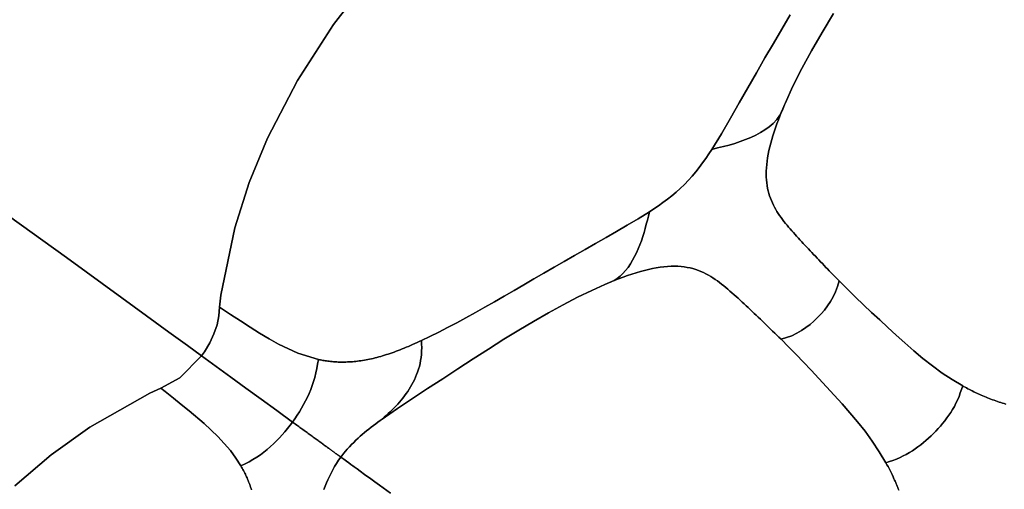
# Model space of a CAD drawing. Header units: centimetres. Extents: x -49.6 to 49.6, y -49.6 to 49.6.
# Tile 21 of 61: x -38 to -23.5, y 23.7 to 30.6. Entities that reach past the tile are written whole.
import ezdxf

# ---------------------------------------------------------------- set-up
doc = ezdxf.new("R2010")
doc.units = ezdxf.units.CM
doc.layers.get('0').update_dxf_attribs({"true_color": 0x5890e1})

msp = doc.modelspace()

# ---------------------------------------------------------------- linework, layer by layer
at = {"color": 16, "true_color": 0x870606}
for points in [[(-38.132, 27.704, 0), (-37.281, 27.086, 0), (-36.464, 26.493, 0), (-36.097, 26.226, 0), (-35.771, 25.989, 0), (-35.497, 25.79, 0), (-35.287, 25.637, 0), (-35.244, 25.698, 0), (-35.167, 25.828, 0), (-35.104, 25.962, 0), (-35.059, 26.097, 0), (-35.034, 26.228, 0), (-35.022, 26.356, 0), (-35.002, 26.533, 0), (-34.798, 27.526, 0), (-34.583, 28.196, 0), (-34.314, 28.846, 0), (-33.873, 29.698, 0), (-33.342, 30.523, 0), (-32.731, 31.311, 0)], [(-32.731, 31.311, 0), (-33.342, 30.523, 0), (-33.873, 29.698, 0), (-34.314, 28.846, 0), (-34.583, 28.196, 0), (-34.798, 27.526, 0), (-35.002, 26.533, 0), (-35.022, 26.356, 0), (-35.008, 26.347, 0), (-34.86, 26.248, 0), (-34.715, 26.153, 0), (-34.572, 26.061, 0), (-34.432, 25.972, 0), (-34.292, 25.888, 0), (-34.152, 25.81, 0), (-33.867, 25.677, 0), (-33.565, 25.585, 0), (-33.548, 25.581, 0), (-33.532, 25.578, 0), (-33.515, 25.575, 0), (-33.497, 25.572, 0), (-33.48, 25.569, 0), (-33.463, 25.566, 0), (-33.445, 25.563, 0), (-33.427, 25.561, 0), (-33.406, 25.558, 0), (-33.384, 25.555, 0), (-33.362, 25.553, 0), (-33.34, 25.551, 0), (-33.318, 25.55, 0), (-33.295, 25.548, 0), (-33.273, 25.547, 0), (-33.25, 25.547, 0), (-33.227, 25.546, 0), (-33.204, 25.546, 0), (-33.181, 25.546, 0), (-33.158, 25.547, 0), (-33.134, 25.548, 0), (-33.11, 25.549, 0), (-33.086, 25.55, 0), (-33.062, 25.552, 0), (-33.038, 25.554, 0), (-33.013, 25.557, 0), (-32.989, 25.559, 0), (-32.964, 25.563, 0), (-32.938, 25.566, 0), (-32.913, 25.57, 0), (-32.887, 25.574, 0), (-32.861, 25.579, 0), (-32.835, 25.584, 0), (-32.809, 25.589, 0), (-32.782, 25.595, 0), (-32.756, 25.601, 0), (-32.729, 25.608, 0), (-32.702, 25.615, 0), (-32.674, 25.622, 0), (-32.646, 25.63, 0), (-32.619, 25.638, 0), (-32.591, 25.647, 0), (-32.562, 25.656, 0), (-32.534, 25.665, 0), (-32.505, 25.674, 0), (-32.476, 25.685, 0), (-32.447, 25.695, 0), (-32.417, 25.706, 0), (-32.388, 25.717, 0), (-32.358, 25.728, 0), (-32.328, 25.74, 0), (-32.298, 25.752, 0), (-32.268, 25.765, 0), (-32.237, 25.778, 0), (-32.207, 25.791, 0), (-32.176, 25.805, 0), (-32.143, 25.819, 0), (-32.11, 25.834, 0), (-32.077, 25.849, 0), (-32.044, 25.864, 0), (-31.922, 25.923, 0), (-31.791, 25.988, 0), (-31.659, 26.056, 0), (-31.524, 26.127, 0), (-31.388, 26.201, 0), (-31.25, 26.277, 0), (-31.11, 26.355, 0), (-30.968, 26.436, 0), (-30.824, 26.518, 0), (-30.679, 26.602, 0), (-30.533, 26.687, 0), (-30.386, 26.772, 0), (-30.238, 26.857, 0), (-30.089, 26.944, 0), (-29.94, 27.03, 0), (-29.787, 27.118, 0), (-29.633, 27.206, 0), (-29.479, 27.295, 0), (-29.323, 27.383, 0), (-29.167, 27.473, 0), (-29.009, 27.564, 0), (-28.848, 27.66, 0), (-28.684, 27.762, 0), (-28.618, 27.805, 0), (-28.551, 27.85, 0), (-28.484, 27.898, 0), (-28.417, 27.948, 0), (-28.353, 27.998, 0), (-28.291, 28.051, 0), (-28.229, 28.107, 0), (-28.168, 28.166, 0), (-28.109, 28.227, 0), (-28.053, 28.288, 0), (-28.001, 28.351, 0), (-27.95, 28.414, 0), (-27.9, 28.482, 0), (-27.852, 28.549, 0), (-27.807, 28.616, 0), (-27.764, 28.682, 0), (-27.62, 28.914, 0), (-27.488, 29.142, 0), (-27.358, 29.368, 0), (-27.231, 29.591, 0), (-27.105, 29.811, 0), (-26.979, 30.03, 0), (-26.855, 30.244, 0), (-26.731, 30.456, 0), (-26.61, 30.666, 0)], [(-26.61, 30.666, 0), (-26.731, 30.456, 0), (-26.855, 30.244, 0), (-26.979, 30.03, 0), (-27.105, 29.811, 0), (-27.231, 29.591, 0), (-27.358, 29.368, 0), (-27.488, 29.142, 0), (-27.62, 28.914, 0), (-27.764, 28.682, 0), (-27.678, 28.703, 0), (-27.591, 28.724, 0), (-27.506, 28.746, 0), (-27.423, 28.771, 0), (-27.343, 28.797, 0), (-27.266, 28.826, 0), (-27.19, 28.858, 0), (-27.116, 28.893, 0), (-27.046, 28.93, 0), (-26.979, 28.971, 0), (-26.917, 29.017, 0), (-26.859, 29.066, 0), (-26.806, 29.124, 0), (-26.761, 29.186, 0), (-26.723, 29.261, 0), (-26.693, 29.338, 0), (-26.683, 29.361, 0), (-26.567, 29.614, 0), (-26.436, 29.873, 0), (-26.292, 30.137, 0), (-26.138, 30.405, 0), (-25.97, 30.685, 0)], [(-25.97, 30.685, 0), (-26.138, 30.405, 0), (-26.292, 30.137, 0), (-26.436, 29.873, 0), (-26.567, 29.614, 0), (-26.683, 29.361, 0), (-26.693, 29.338, 0), (-26.717, 29.282, 0), (-26.739, 29.227, 0), (-26.761, 29.172, 0), (-26.782, 29.117, 0), (-26.804, 29.058, 0), (-26.825, 28.999, 0), (-26.844, 28.941, 0), (-26.862, 28.883, 0), (-26.879, 28.827, 0), (-26.894, 28.772, 0), (-26.908, 28.718, 0), (-26.92, 28.665, 0), (-26.931, 28.612, 0), (-26.94, 28.56, 0), (-26.948, 28.508, 0), (-26.954, 28.458, 0), (-26.958, 28.41, 0), (-26.961, 28.363, 0), (-26.962, 28.318, 0), (-26.961, 28.275, 0), (-26.958, 28.232, 0), (-26.954, 28.19, 0), (-26.949, 28.149, 0), (-26.941, 28.108, 0), (-26.933, 28.07, 0), (-26.923, 28.033, 0), (-26.911, 27.997, 0), (-26.899, 27.961, 0), (-26.885, 27.927, 0), (-26.87, 27.893, 0), (-26.855, 27.86, 0), (-26.838, 27.828, 0), (-26.82, 27.797, 0), (-26.802, 27.766, 0), (-26.783, 27.736, 0), (-26.763, 27.706, 0), (-26.742, 27.677, 0), (-26.721, 27.648, 0), (-26.699, 27.62, 0), (-26.677, 27.592, 0), (-26.654, 27.564, 0), (-26.631, 27.537, 0), (-26.608, 27.51, 0), (-26.584, 27.483, 0), (-26.56, 27.456, 0), (-26.536, 27.429, 0), (-26.512, 27.402, 0), (-26.487, 27.375, 0), (-26.463, 27.348, 0), (-26.438, 27.321, 0), (-26.414, 27.294, 0), (-26.389, 27.267, 0), (-26.364, 27.241, 0), (-26.338, 27.214, 0), (-26.313, 27.187, 0), (-26.287, 27.16, 0), (-26.262, 27.133, 0), (-26.236, 27.106, 0), (-26.211, 27.079, 0), (-26.185, 27.052, 0), (-26.159, 27.025, 0), (-26.132, 26.998, 0), (-26.106, 26.971, 0), (-26.08, 26.943, 0), (-26.055, 26.919, 0), (-26.031, 26.894, 0), (-26.007, 26.868, 0), (-25.983, 26.843, 0), (-25.958, 26.818, 0), (-25.933, 26.793, 0), (-25.909, 26.768, 0), (-25.884, 26.742, 0), (-25.865, 26.723, 0), (-25.755, 26.613, 0), (-25.642, 26.502, 0), (-25.526, 26.391, 0), (-25.408, 26.28, 0), (-25.288, 26.168, 0), (-25.166, 26.055, 0), (-25.043, 25.942, 0), (-24.916, 25.828, 0), (-24.785, 25.713, 0), (-24.651, 25.601, 0), (-24.511, 25.491, 0), (-24.365, 25.385, 0), (-24.218, 25.288, 0), (-24.064, 25.196, 0), (-24.05, 25.188, 0), (-24.029, 25.176, 0), (-24.008, 25.165, 0), (-23.987, 25.154, 0), (-23.965, 25.143, 0), (-23.944, 25.132, 0), (-23.922, 25.121, 0), (-23.9, 25.11, 0), (-23.878, 25.099, 0), (-23.856, 25.089, 0), (-23.834, 25.079, 0), (-23.811, 25.068, 0), (-23.789, 25.058, 0), (-23.766, 25.048, 0), (-23.743, 25.039, 0), (-23.719, 25.029, 0), (-23.696, 25.02, 0), (-23.672, 25.01, 0), (-23.648, 25.001, 0), (-23.624, 24.992, 0), (-23.6, 24.984, 0), (-23.576, 24.975, 0), (-23.551, 24.967, 0), (-23.526, 24.958, 0), (-23.501, 24.951, 0), (-23.476, 24.943, 0), (-23.451, 24.935, 0), (-23.426, 24.928, 0)], [(-38.039, 23.721, 0), (-37.503, 24.177, 0), (-36.933, 24.589, 0), (-36.052, 25.089, 0), (-35.89, 25.163, 0), (-35.607, 25.315, 0), (-35.287, 25.637, 0), (-35.497, 25.79, 0), (-35.771, 25.989, 0), (-36.097, 26.226, 0), (-36.464, 26.493, 0), (-37.281, 27.086, 0), (-38.132, 27.704, 0)], [(-25.006, 23.658, 0), (-25.014, 23.677, 0), (-25.021, 23.696, 0), (-25.029, 23.715, 0), (-25.036, 23.734, 0), (-25.044, 23.753, 0), (-25.052, 23.771, 0), (-25.06, 23.79, 0), (-25.068, 23.808, 0), (-25.077, 23.827, 0), (-25.091, 23.857, 0), (-25.105, 23.888, 0), (-25.12, 23.918, 0), (-25.135, 23.947, 0), (-25.15, 23.977, 0), (-25.165, 24.006, 0), (-25.181, 24.034, 0), (-25.197, 24.063, 0), (-25.294, 24.225, 0), (-25.397, 24.379, 0), (-25.504, 24.526, 0), (-25.615, 24.666, 0), (-25.728, 24.8, 0), (-25.843, 24.93, 0), (-25.958, 25.057, 0), (-26.072, 25.182, 0), (-26.185, 25.305, 0), (-26.297, 25.425, 0), (-26.409, 25.544, 0), (-26.521, 25.66, 0), (-26.632, 25.773, 0), (-26.743, 25.883, 0), (-26.774, 25.913, 0), (-26.805, 25.943, 0), (-26.835, 25.973, 0), (-26.866, 26.002, 0), (-26.896, 26.032, 0), (-26.927, 26.061, 0), (-26.957, 26.091, 0), (-26.987, 26.12, 0), (-27.017, 26.149, 0), (-27.047, 26.178, 0), (-27.078, 26.207, 0), (-27.107, 26.236, 0), (-27.137, 26.264, 0), (-27.167, 26.293, 0), (-27.197, 26.321, 0), (-27.227, 26.349, 0), (-27.257, 26.377, 0), (-27.287, 26.404, 0), (-27.317, 26.432, 0), (-27.346, 26.46, 0), (-27.376, 26.487, 0), (-27.406, 26.514, 0), (-27.436, 26.54, 0), (-27.466, 26.567, 0), (-27.496, 26.593, 0), (-27.526, 26.62, 0), (-27.556, 26.645, 0), (-27.587, 26.671, 0), (-27.618, 26.695, 0), (-27.649, 26.719, 0), (-27.681, 26.743, 0), (-27.713, 26.765, 0), (-27.746, 26.788, 0), (-27.78, 26.809, 0), (-27.814, 26.829, 0), (-27.85, 26.848, 0), (-27.886, 26.865, 0), (-27.923, 26.882, 0), (-27.961, 26.897, 0), (-28, 26.911, 0), (-28.041, 26.924, 0), (-28.083, 26.934, 0), (-28.127, 26.943, 0), (-28.171, 26.951, 0), (-28.217, 26.956, 0), (-28.264, 26.959, 0), (-28.312, 26.961, 0), (-28.362, 26.96, 0), (-28.416, 26.957, 0), (-28.47, 26.952, 0), (-28.526, 26.945, 0), (-28.582, 26.936, 0), (-28.639, 26.925, 0), (-28.698, 26.912, 0), (-28.757, 26.897, 0), (-28.817, 26.881, 0), (-28.88, 26.862, 0), (-28.943, 26.843, 0), (-29.007, 26.821, 0), (-29.072, 26.798, 0), (-29.138, 26.774, 0), (-29.205, 26.748, 0), (-29.272, 26.72, 0), (-29.34, 26.692, 0), (-29.533, 26.604, 0), (-29.744, 26.502, 0), (-29.955, 26.392, 0), (-30.173, 26.272, 0), (-30.392, 26.145, 0), (-30.611, 26.015, 0), (-30.828, 25.882, 0), (-31.056, 25.738, 0), (-31.282, 25.594, 0), (-31.508, 25.448, 0), (-31.732, 25.302, 0), (-31.955, 25.156, 0), (-32.177, 25.01, 0), (-32.399, 24.861, 0), (-32.623, 24.706, 0), (-32.655, 24.683, 0), (-32.688, 24.659, 0), (-32.72, 24.635, 0), (-32.754, 24.61, 0), (-32.787, 24.585, 0), (-32.82, 24.559, 0), (-32.853, 24.533, 0), (-32.885, 24.506, 0), (-32.917, 24.48, 0), (-32.948, 24.453, 0), (-32.98, 24.424, 0), (-33.012, 24.395, 0), (-33.044, 24.363, 0), (-33.076, 24.331, 0), (-33.108, 24.297, 0), (-33.14, 24.262, 0), (-33.188, 24.205, 0), (-33.233, 24.145, 0), (-33.189, 24.113, 0), (-33.15, 24.085, 0), (-33.115, 24.059, 0), (-33.085, 24.038, 0), (-33.059, 24.019, 0), (-33.037, 24.002, 0), (-32.995, 23.972, 0), (-32.947, 23.938, 0), (-32.883, 23.891, 0), (-32.791, 23.824, 0), (-32.732, 23.781, 0), (-32.665, 23.732, 0), (-32.502, 23.614, 0)], [(-34.551, 23.663, 0), (-34.558, 23.684, 0), (-34.564, 23.704, 0), (-34.571, 23.724, 0), (-34.578, 23.743, 0), (-34.585, 23.763, 0), (-34.593, 23.782, 0), (-34.601, 23.801, 0), (-34.608, 23.82, 0), (-34.616, 23.839, 0), (-34.625, 23.857, 0), (-34.633, 23.875, 0), (-34.641, 23.893, 0), (-34.65, 23.911, 0), (-34.659, 23.929, 0), (-34.668, 23.947, 0), (-34.677, 23.964, 0), (-34.687, 23.981, 0), (-34.696, 23.998, 0), (-34.706, 24.015, 0), (-34.781, 24.132, 0), (-34.862, 24.242, 0), (-35.045, 24.448, 0), (-35.25, 24.64, 0), (-35.47, 24.826, 0), (-35.587, 24.921, 0), (-35.703, 25.015, 0), (-35.824, 25.111, 0), (-35.886, 25.16, 0), (-35.89, 25.163, 0), (-36.052, 25.089, 0), (-36.933, 24.589, 0), (-37.503, 24.177, 0), (-38.039, 23.721, 0)], [(-23.426, 24.928, 0), (-23.451, 24.935, 0), (-23.476, 24.943, 0), (-23.501, 24.951, 0), (-23.526, 24.958, 0), (-23.551, 24.967, 0), (-23.576, 24.975, 0), (-23.6, 24.984, 0), (-23.624, 24.992, 0), (-23.648, 25.001, 0), (-23.672, 25.01, 0), (-23.696, 25.02, 0), (-23.719, 25.029, 0), (-23.743, 25.039, 0), (-23.766, 25.048, 0), (-23.789, 25.058, 0), (-23.811, 25.068, 0), (-23.834, 25.079, 0), (-23.856, 25.089, 0), (-23.878, 25.099, 0), (-23.9, 25.11, 0), (-23.922, 25.121, 0), (-23.944, 25.132, 0), (-23.965, 25.143, 0), (-23.987, 25.154, 0), (-24.008, 25.165, 0), (-24.029, 25.176, 0), (-24.05, 25.188, 0), (-24.064, 25.196, 0), (-24.082, 25.142, 0), (-24.099, 25.091, 0), (-24.118, 25.041, 0), (-24.141, 24.987, 0), (-24.163, 24.941, 0), (-24.187, 24.894, 0), (-24.213, 24.849, 0), (-24.241, 24.804, 0), (-24.269, 24.763, 0), (-24.298, 24.723, 0), (-24.328, 24.682, 0), (-24.36, 24.643, 0), (-24.392, 24.604, 0), (-24.426, 24.567, 0), (-24.46, 24.53, 0), (-24.495, 24.494, 0), (-24.531, 24.459, 0), (-24.568, 24.425, 0), (-24.605, 24.391, 0), (-24.644, 24.359, 0), (-24.683, 24.327, 0), (-24.723, 24.297, 0), (-24.764, 24.268, 0), (-24.805, 24.24, 0), (-24.85, 24.212, 0), (-24.895, 24.186, 0), (-24.941, 24.162, 0), (-24.988, 24.14, 0), (-25.041, 24.117, 0), (-25.092, 24.098, 0), (-25.143, 24.081, 0), (-25.197, 24.063, 0), (-25.181, 24.034, 0), (-25.165, 24.006, 0), (-25.15, 23.977, 0), (-25.135, 23.947, 0), (-25.12, 23.918, 0), (-25.105, 23.888, 0), (-25.091, 23.857, 0), (-25.077, 23.827, 0), (-25.068, 23.808, 0), (-25.06, 23.79, 0), (-25.052, 23.771, 0), (-25.044, 23.753, 0), (-25.036, 23.734, 0), (-25.029, 23.715, 0), (-25.021, 23.696, 0), (-25.014, 23.677, 0), (-25.006, 23.658, 0)], [(-33.482, 23.67, 0), (-33.463, 23.718, 0), (-33.443, 23.766, 0), (-33.423, 23.813, 0), (-33.401, 23.861, 0), (-33.377, 23.909, 0), (-33.351, 23.958, 0), (-33.325, 24.005, 0), (-33.296, 24.052, 0), (-33.266, 24.099, 0), (-33.233, 24.145, 0), (-33.24, 24.15, 0), (-33.245, 24.154, 0), (-33.25, 24.158, 0), (-33.255, 24.161, 0), (-33.26, 24.165, 0), (-33.264, 24.168, 0), (-33.268, 24.171, 0), (-33.272, 24.174, 0), (-33.277, 24.177, 0), (-33.282, 24.181, 0), (-33.287, 24.184, 0), (-33.292, 24.188, 0), (-33.298, 24.192, 0), (-33.303, 24.196, 0), (-33.31, 24.201, 0), (-33.317, 24.206, 0), (-33.324, 24.211, 0), (-33.332, 24.217, 0), (-33.34, 24.223, 0), (-33.348, 24.229, 0), (-33.357, 24.235, 0), (-33.366, 24.242, 0), (-33.375, 24.249, 0), (-33.385, 24.256, 0), (-33.396, 24.263, 0), (-33.406, 24.271, 0), (-33.417, 24.279, 0), (-33.429, 24.287, 0), (-33.44, 24.296, 0), (-33.452, 24.304, 0), (-33.465, 24.313, 0), (-33.477, 24.322, 0), (-33.49, 24.332, 0), (-33.503, 24.341, 0), (-33.516, 24.351, 0), (-33.529, 24.36, 0), (-33.543, 24.37, 0), (-33.557, 24.38, 0), (-33.57, 24.39, 0), (-33.584, 24.4, 0), (-33.599, 24.411, 0), (-33.613, 24.421, 0), (-33.628, 24.432, 0), (-33.642, 24.442, 0), (-33.657, 24.453, 0), (-33.671, 24.464, 0), (-33.686, 24.474, 0), (-33.701, 24.485, 0), (-33.716, 24.496, 0), (-33.731, 24.507, 0), (-33.746, 24.518, 0), (-33.761, 24.529, 0), (-33.776, 24.54, 0), (-33.792, 24.551, 0), (-33.807, 24.562, 0), (-33.822, 24.573, 0), (-33.838, 24.584, 0), (-33.853, 24.596, 0), (-33.869, 24.607, 0), (-33.884, 24.618, 0), (-33.9, 24.63, 0), (-33.915, 24.641, 0), (-33.931, 24.652, 0), (-33.946, 24.663, 0), (-33.982, 24.615, 0), (-34.019, 24.567, 0), (-34.058, 24.52, 0), (-34.098, 24.473, 0), (-34.14, 24.428, 0), (-34.182, 24.384, 0), (-34.225, 24.341, 0), (-34.27, 24.3, 0), (-34.318, 24.259, 0), (-34.367, 24.219, 0), (-34.418, 24.181, 0), (-34.47, 24.146, 0), (-34.529, 24.109, 0), (-34.586, 24.077, 0), (-34.644, 24.046, 0), (-34.706, 24.015, 0), (-34.696, 23.998, 0), (-34.687, 23.981, 0), (-34.677, 23.964, 0), (-34.668, 23.947, 0), (-34.659, 23.929, 0), (-34.65, 23.911, 0), (-34.641, 23.893, 0), (-34.633, 23.875, 0), (-34.625, 23.857, 0), (-34.616, 23.839, 0), (-34.608, 23.82, 0), (-34.601, 23.801, 0), (-34.593, 23.782, 0), (-34.585, 23.763, 0), (-34.578, 23.743, 0), (-34.571, 23.724, 0), (-34.564, 23.704, 0), (-34.558, 23.684, 0), (-34.551, 23.663, 0)], [(-32.502, 23.614, 0), (-32.665, 23.732, 0), (-32.732, 23.781, 0), (-32.791, 23.824, 0), (-32.883, 23.891, 0), (-32.947, 23.938, 0), (-32.995, 23.972, 0), (-33.037, 24.002, 0), (-33.059, 24.019, 0), (-33.085, 24.038, 0), (-33.115, 24.059, 0), (-33.15, 24.085, 0), (-33.189, 24.113, 0), (-33.233, 24.145, 0), (-33.266, 24.099, 0), (-33.296, 24.052, 0), (-33.325, 24.005, 0), (-33.351, 23.958, 0), (-33.377, 23.909, 0), (-33.401, 23.861, 0), (-33.423, 23.813, 0), (-33.443, 23.766, 0), (-33.463, 23.718, 0), (-33.482, 23.67, 0)]]:
    msp.add_polyline3d(points, dxfattribs=at)
for points in [[(-27.116, 28.893, 0), (-27.19, 28.858, 0), (-27.266, 28.826, 0), (-27.343, 28.797, 0), (-27.423, 28.771, 0), (-27.506, 28.746, 0), (-27.591, 28.724, 0), (-27.678, 28.703, 0), (-27.764, 28.682, 0), (-27.807, 28.616, 0), (-27.852, 28.549, 0), (-27.9, 28.482, 0), (-27.95, 28.414, 0), (-28.001, 28.351, 0), (-28.053, 28.288, 0), (-28.109, 28.227, 0), (-28.168, 28.166, 0), (-28.229, 28.107, 0), (-28.291, 28.051, 0), (-28.353, 27.998, 0), (-28.417, 27.948, 0), (-28.484, 27.898, 0), (-28.551, 27.85, 0), (-28.618, 27.805, 0), (-28.684, 27.762, 0), (-28.699, 27.7, 0), (-28.714, 27.639, 0), (-28.729, 27.578, 0), (-28.745, 27.517, 0), (-28.762, 27.456, 0), (-28.781, 27.396, 0), (-28.801, 27.335, 0), (-28.823, 27.276, 0), (-28.847, 27.217, 0), (-28.873, 27.159, 0), (-28.901, 27.102, 0), (-28.931, 27.047, 0), (-28.963, 26.994, 0), (-28.998, 26.943, 0), (-29.035, 26.895, 0), (-29.074, 26.852, 0), (-29.116, 26.813, 0), (-29.159, 26.779, 0), (-29.203, 26.751, 0), (-29.249, 26.728, 0), (-29.34, 26.692, 0), (-29.272, 26.72, 0), (-29.205, 26.748, 0), (-29.138, 26.774, 0), (-29.072, 26.798, 0), (-29.007, 26.821, 0), (-28.943, 26.843, 0), (-28.88, 26.862, 0), (-28.817, 26.881, 0), (-28.757, 26.897, 0), (-28.698, 26.912, 0), (-28.639, 26.925, 0), (-28.582, 26.936, 0), (-28.526, 26.945, 0), (-28.47, 26.952, 0), (-28.416, 26.957, 0), (-28.362, 26.96, 0), (-28.312, 26.961, 0), (-28.264, 26.959, 0), (-28.217, 26.956, 0), (-28.171, 26.951, 0), (-28.127, 26.943, 0), (-28.083, 26.934, 0), (-28.041, 26.924, 0), (-28, 26.911, 0), (-27.961, 26.897, 0), (-27.923, 26.882, 0), (-27.886, 26.865, 0), (-27.85, 26.848, 0), (-27.814, 26.829, 0), (-27.78, 26.809, 0), (-27.746, 26.788, 0), (-27.713, 26.765, 0), (-27.681, 26.743, 0), (-27.649, 26.719, 0), (-27.618, 26.695, 0), (-27.587, 26.671, 0), (-27.556, 26.645, 0), (-27.526, 26.62, 0), (-27.496, 26.593, 0), (-27.466, 26.567, 0), (-27.436, 26.54, 0), (-27.406, 26.514, 0), (-27.376, 26.487, 0), (-27.346, 26.46, 0), (-27.317, 26.432, 0), (-27.287, 26.404, 0), (-27.257, 26.377, 0), (-27.227, 26.349, 0), (-27.197, 26.321, 0), (-27.167, 26.293, 0), (-27.137, 26.264, 0), (-27.107, 26.236, 0), (-27.078, 26.207, 0), (-27.047, 26.178, 0), (-27.017, 26.149, 0), (-26.987, 26.12, 0), (-26.957, 26.091, 0), (-26.927, 26.061, 0), (-26.896, 26.032, 0), (-26.866, 26.002, 0), (-26.835, 25.973, 0), (-26.805, 25.943, 0), (-26.774, 25.913, 0), (-26.743, 25.883, 0), (-26.66, 25.907, 0), (-26.581, 25.936, 0), (-26.508, 25.971, 0), (-26.44, 26.01, 0), (-26.376, 26.054, 0), (-26.315, 26.1, 0), (-26.258, 26.15, 0), (-26.203, 26.202, 0), (-26.151, 26.257, 0), (-26.101, 26.314, 0), (-26.055, 26.375, 0), (-26.011, 26.439, 0), (-25.972, 26.507, 0), (-25.937, 26.58, 0), (-25.908, 26.659, 0), (-25.884, 26.742, 0), (-25.909, 26.768, 0), (-25.933, 26.793, 0), (-25.958, 26.818, 0), (-25.983, 26.843, 0), (-26.007, 26.868, 0), (-26.031, 26.894, 0), (-26.055, 26.919, 0), (-26.08, 26.943, 0), (-26.106, 26.971, 0), (-26.132, 26.998, 0), (-26.159, 27.025, 0), (-26.185, 27.052, 0), (-26.211, 27.079, 0), (-26.236, 27.106, 0), (-26.262, 27.133, 0), (-26.287, 27.16, 0), (-26.313, 27.187, 0), (-26.338, 27.214, 0), (-26.364, 27.241, 0), (-26.389, 27.267, 0), (-26.414, 27.294, 0), (-26.438, 27.321, 0), (-26.463, 27.348, 0), (-26.487, 27.375, 0), (-26.512, 27.402, 0), (-26.536, 27.429, 0), (-26.56, 27.456, 0), (-26.584, 27.483, 0), (-26.608, 27.51, 0), (-26.631, 27.537, 0), (-26.654, 27.564, 0), (-26.677, 27.592, 0), (-26.699, 27.62, 0), (-26.721, 27.648, 0), (-26.742, 27.677, 0), (-26.763, 27.706, 0), (-26.783, 27.736, 0), (-26.802, 27.766, 0), (-26.82, 27.797, 0), (-26.838, 27.828, 0), (-26.855, 27.86, 0), (-26.87, 27.893, 0), (-26.885, 27.927, 0), (-26.899, 27.961, 0), (-26.911, 27.997, 0), (-26.923, 28.033, 0), (-26.933, 28.07, 0), (-26.941, 28.108, 0), (-26.949, 28.149, 0), (-26.954, 28.19, 0), (-26.958, 28.232, 0), (-26.961, 28.275, 0), (-26.962, 28.318, 0), (-26.961, 28.363, 0), (-26.958, 28.41, 0), (-26.954, 28.458, 0), (-26.948, 28.508, 0), (-26.94, 28.56, 0), (-26.931, 28.612, 0), (-26.92, 28.665, 0), (-26.908, 28.718, 0), (-26.894, 28.772, 0), (-26.879, 28.827, 0), (-26.862, 28.883, 0), (-26.844, 28.941, 0), (-26.825, 28.999, 0), (-26.804, 29.058, 0), (-26.782, 29.117, 0), (-26.761, 29.172, 0), (-26.739, 29.227, 0), (-26.717, 29.282, 0), (-26.693, 29.338, 0), (-26.723, 29.261, 0), (-26.761, 29.186, 0), (-26.806, 29.124, 0), (-26.859, 29.066, 0), (-26.917, 29.017, 0), (-26.979, 28.971, 0), (-27.046, 28.93, 0)], [(-28.699, 27.7, 0), (-28.684, 27.762, 0), (-28.848, 27.66, 0), (-29.009, 27.564, 0), (-29.167, 27.473, 0), (-29.323, 27.383, 0), (-29.479, 27.295, 0), (-29.633, 27.206, 0), (-29.787, 27.118, 0), (-29.94, 27.03, 0), (-30.089, 26.944, 0), (-30.238, 26.857, 0), (-30.386, 26.772, 0), (-30.533, 26.687, 0), (-30.679, 26.602, 0), (-30.824, 26.518, 0), (-30.968, 26.436, 0), (-31.11, 26.355, 0), (-31.25, 26.277, 0), (-31.388, 26.201, 0), (-31.524, 26.127, 0), (-31.659, 26.056, 0), (-31.791, 25.988, 0), (-31.922, 25.923, 0), (-32.044, 25.864, 0), (-32.042, 25.812, 0), (-32.041, 25.76, 0), (-32.042, 25.709, 0), (-32.045, 25.66, 0), (-32.05, 25.613, 0), (-32.057, 25.568, 0), (-32.066, 25.524, 0), (-32.076, 25.482, 0), (-32.088, 25.44, 0), (-32.101, 25.4, 0), (-32.116, 25.362, 0), (-32.132, 25.324, 0), (-32.149, 25.287, 0), (-32.167, 25.25, 0), (-32.186, 25.215, 0), (-32.206, 25.18, 0), (-32.226, 25.146, 0), (-32.248, 25.113, 0), (-32.27, 25.081, 0), (-32.293, 25.049, 0), (-32.317, 25.017, 0), (-32.342, 24.987, 0), (-32.367, 24.956, 0), (-32.394, 24.927, 0), (-32.421, 24.898, 0), (-32.448, 24.87, 0), (-32.477, 24.842, 0), (-32.505, 24.814, 0), (-32.535, 24.787, 0), (-32.564, 24.76, 0), (-32.594, 24.733, 0), (-32.623, 24.706, 0), (-32.399, 24.861, 0), (-32.177, 25.01, 0), (-31.955, 25.156, 0), (-31.732, 25.302, 0), (-31.508, 25.448, 0), (-31.282, 25.594, 0), (-31.056, 25.738, 0), (-30.828, 25.882, 0), (-30.611, 26.015, 0), (-30.392, 26.145, 0), (-30.173, 26.272, 0), (-29.955, 26.392, 0), (-29.744, 26.502, 0), (-29.533, 26.604, 0), (-29.34, 26.692, 0), (-29.249, 26.728, 0), (-29.203, 26.751, 0), (-29.159, 26.779, 0), (-29.116, 26.813, 0), (-29.074, 26.852, 0), (-29.035, 26.895, 0), (-28.998, 26.943, 0), (-28.963, 26.994, 0), (-28.931, 27.047, 0), (-28.901, 27.102, 0), (-28.873, 27.159, 0), (-28.847, 27.217, 0), (-28.823, 27.276, 0), (-28.801, 27.335, 0), (-28.781, 27.396, 0), (-28.762, 27.456, 0), (-28.745, 27.517, 0), (-28.729, 27.578, 0), (-28.714, 27.639, 0)], [(-25.865, 26.723, 0), (-25.884, 26.742, 0), (-25.908, 26.659, 0), (-25.937, 26.58, 0), (-25.972, 26.507, 0), (-26.011, 26.439, 0), (-26.055, 26.375, 0), (-26.101, 26.314, 0), (-26.151, 26.257, 0), (-26.203, 26.202, 0), (-26.258, 26.15, 0), (-26.315, 26.1, 0), (-26.376, 26.054, 0), (-26.44, 26.01, 0), (-26.508, 25.971, 0), (-26.581, 25.936, 0), (-26.66, 25.907, 0), (-26.743, 25.883, 0), (-26.632, 25.773, 0), (-26.521, 25.66, 0), (-26.409, 25.544, 0), (-26.297, 25.425, 0), (-26.185, 25.305, 0), (-26.072, 25.182, 0), (-25.958, 25.057, 0), (-25.843, 24.93, 0), (-25.728, 24.8, 0), (-25.615, 24.666, 0), (-25.504, 24.526, 0), (-25.397, 24.379, 0), (-25.294, 24.225, 0), (-25.197, 24.063, 0), (-25.143, 24.081, 0), (-25.092, 24.098, 0), (-25.041, 24.117, 0), (-24.988, 24.14, 0), (-24.941, 24.162, 0), (-24.895, 24.186, 0), (-24.85, 24.212, 0), (-24.805, 24.24, 0), (-24.764, 24.268, 0), (-24.723, 24.297, 0), (-24.683, 24.327, 0), (-24.644, 24.359, 0), (-24.605, 24.391, 0), (-24.568, 24.425, 0), (-24.531, 24.459, 0), (-24.495, 24.494, 0), (-24.46, 24.53, 0), (-24.426, 24.567, 0), (-24.392, 24.604, 0), (-24.36, 24.643, 0), (-24.328, 24.682, 0), (-24.298, 24.723, 0), (-24.269, 24.763, 0), (-24.241, 24.804, 0), (-24.213, 24.849, 0), (-24.187, 24.894, 0), (-24.163, 24.941, 0), (-24.141, 24.987, 0), (-24.118, 25.041, 0), (-24.099, 25.091, 0), (-24.082, 25.142, 0), (-24.064, 25.196, 0), (-24.218, 25.288, 0), (-24.365, 25.385, 0), (-24.511, 25.491, 0), (-24.651, 25.601, 0), (-24.785, 25.713, 0), (-24.916, 25.828, 0), (-25.043, 25.942, 0), (-25.166, 26.055, 0), (-25.288, 26.168, 0), (-25.408, 26.28, 0), (-25.526, 26.391, 0), (-25.642, 26.502, 0), (-25.755, 26.613, 0)], [(-35.008, 26.347, 0), (-35.022, 26.356, 0), (-35.034, 26.228, 0), (-35.059, 26.097, 0), (-35.104, 25.962, 0), (-35.167, 25.828, 0), (-35.244, 25.698, 0), (-35.287, 25.637, 0), (-35.072, 25.481, 0), (-34.854, 25.323, 0), (-34.633, 25.162, 0), (-34.408, 24.999, 0), (-34.179, 24.833, 0), (-33.946, 24.663, 0), (-33.911, 24.712, 0), (-33.877, 24.763, 0), (-33.844, 24.814, 0), (-33.813, 24.866, 0), (-33.783, 24.92, 0), (-33.754, 24.973, 0), (-33.727, 25.028, 0), (-33.702, 25.082, 0), (-33.677, 25.141, 0), (-33.655, 25.2, 0), (-33.635, 25.26, 0), (-33.617, 25.321, 0), (-33.6, 25.388, 0), (-33.587, 25.452, 0), (-33.576, 25.517, 0), (-33.565, 25.585, 0), (-33.867, 25.677, 0), (-34.152, 25.81, 0), (-34.292, 25.888, 0), (-34.432, 25.972, 0), (-34.572, 26.061, 0), (-34.715, 26.153, 0), (-34.86, 26.248, 0)], [(-32.042, 25.812, 0), (-32.044, 25.864, 0), (-32.077, 25.849, 0), (-32.11, 25.834, 0), (-32.143, 25.819, 0), (-32.176, 25.805, 0), (-32.207, 25.791, 0), (-32.237, 25.778, 0), (-32.268, 25.765, 0), (-32.298, 25.752, 0), (-32.328, 25.74, 0), (-32.358, 25.728, 0), (-32.388, 25.717, 0), (-32.417, 25.706, 0), (-32.447, 25.695, 0), (-32.476, 25.685, 0), (-32.505, 25.674, 0), (-32.534, 25.665, 0), (-32.562, 25.656, 0), (-32.591, 25.647, 0), (-32.619, 25.638, 0), (-32.646, 25.63, 0), (-32.674, 25.622, 0), (-32.702, 25.615, 0), (-32.729, 25.608, 0), (-32.756, 25.601, 0), (-32.782, 25.595, 0), (-32.809, 25.589, 0), (-32.835, 25.584, 0), (-32.861, 25.579, 0), (-32.887, 25.574, 0), (-32.913, 25.57, 0), (-32.938, 25.566, 0), (-32.964, 25.563, 0), (-32.989, 25.559, 0), (-33.013, 25.557, 0), (-33.038, 25.554, 0), (-33.062, 25.552, 0), (-33.086, 25.55, 0), (-33.11, 25.549, 0), (-33.134, 25.548, 0), (-33.158, 25.547, 0), (-33.181, 25.546, 0), (-33.204, 25.546, 0), (-33.227, 25.546, 0), (-33.25, 25.547, 0), (-33.273, 25.547, 0), (-33.295, 25.548, 0), (-33.318, 25.55, 0), (-33.34, 25.551, 0), (-33.362, 25.553, 0), (-33.384, 25.555, 0), (-33.406, 25.558, 0), (-33.427, 25.561, 0), (-33.445, 25.563, 0), (-33.463, 25.566, 0), (-33.48, 25.569, 0), (-33.497, 25.572, 0), (-33.515, 25.575, 0), (-33.532, 25.578, 0), (-33.548, 25.581, 0), (-33.565, 25.585, 0), (-33.576, 25.517, 0), (-33.587, 25.452, 0), (-33.6, 25.388, 0), (-33.617, 25.321, 0), (-33.635, 25.26, 0), (-33.655, 25.2, 0), (-33.677, 25.141, 0), (-33.702, 25.082, 0), (-33.727, 25.028, 0), (-33.754, 24.973, 0), (-33.783, 24.92, 0), (-33.813, 24.866, 0), (-33.844, 24.814, 0), (-33.877, 24.763, 0), (-33.911, 24.712, 0), (-33.946, 24.663, 0), (-33.931, 24.652, 0), (-33.915, 24.641, 0), (-33.9, 24.63, 0), (-33.884, 24.618, 0), (-33.869, 24.607, 0), (-33.853, 24.596, 0), (-33.838, 24.584, 0), (-33.822, 24.573, 0), (-33.807, 24.562, 0), (-33.792, 24.551, 0), (-33.776, 24.54, 0), (-33.761, 24.529, 0), (-33.746, 24.518, 0), (-33.731, 24.507, 0), (-33.716, 24.496, 0), (-33.701, 24.485, 0), (-33.686, 24.474, 0), (-33.671, 24.464, 0), (-33.657, 24.453, 0), (-33.642, 24.442, 0), (-33.628, 24.432, 0), (-33.613, 24.421, 0), (-33.599, 24.411, 0), (-33.584, 24.4, 0), (-33.57, 24.39, 0), (-33.557, 24.38, 0), (-33.543, 24.37, 0), (-33.529, 24.36, 0), (-33.516, 24.351, 0), (-33.503, 24.341, 0), (-33.49, 24.332, 0), (-33.477, 24.322, 0), (-33.465, 24.313, 0), (-33.452, 24.304, 0), (-33.44, 24.296, 0), (-33.429, 24.287, 0), (-33.417, 24.279, 0), (-33.406, 24.271, 0), (-33.396, 24.263, 0), (-33.385, 24.256, 0), (-33.375, 24.249, 0), (-33.366, 24.242, 0), (-33.357, 24.235, 0), (-33.348, 24.229, 0), (-33.34, 24.223, 0), (-33.332, 24.217, 0), (-33.324, 24.211, 0), (-33.317, 24.206, 0), (-33.31, 24.201, 0), (-33.303, 24.196, 0), (-33.298, 24.192, 0), (-33.292, 24.188, 0), (-33.287, 24.184, 0), (-33.282, 24.181, 0), (-33.277, 24.177, 0), (-33.272, 24.174, 0), (-33.268, 24.171, 0), (-33.264, 24.168, 0), (-33.26, 24.165, 0), (-33.255, 24.161, 0), (-33.25, 24.158, 0), (-33.245, 24.154, 0), (-33.24, 24.15, 0), (-33.233, 24.145, 0), (-33.188, 24.205, 0), (-33.14, 24.262, 0), (-33.108, 24.297, 0), (-33.076, 24.331, 0), (-33.044, 24.363, 0), (-33.012, 24.395, 0), (-32.98, 24.424, 0), (-32.948, 24.453, 0), (-32.917, 24.48, 0), (-32.885, 24.506, 0), (-32.853, 24.533, 0), (-32.82, 24.559, 0), (-32.787, 24.585, 0), (-32.754, 24.61, 0), (-32.72, 24.635, 0), (-32.688, 24.659, 0), (-32.655, 24.683, 0), (-32.623, 24.706, 0), (-32.594, 24.733, 0), (-32.564, 24.76, 0), (-32.535, 24.787, 0), (-32.505, 24.814, 0), (-32.477, 24.842, 0), (-32.448, 24.87, 0), (-32.421, 24.898, 0), (-32.394, 24.927, 0), (-32.367, 24.956, 0), (-32.342, 24.987, 0), (-32.317, 25.017, 0), (-32.293, 25.049, 0), (-32.27, 25.081, 0), (-32.248, 25.113, 0), (-32.226, 25.146, 0), (-32.206, 25.18, 0), (-32.186, 25.215, 0), (-32.167, 25.25, 0), (-32.149, 25.287, 0), (-32.132, 25.324, 0), (-32.116, 25.362, 0), (-32.101, 25.4, 0), (-32.088, 25.44, 0), (-32.076, 25.482, 0), (-32.066, 25.524, 0), (-32.057, 25.568, 0), (-32.05, 25.613, 0), (-32.045, 25.66, 0), (-32.042, 25.709, 0), (-32.041, 25.76, 0)], [(-35.072, 25.481, 0), (-35.287, 25.637, 0), (-35.607, 25.315, 0), (-35.89, 25.163, 0), (-35.886, 25.16, 0), (-35.824, 25.111, 0), (-35.703, 25.015, 0), (-35.587, 24.921, 0), (-35.47, 24.826, 0), (-35.25, 24.64, 0), (-35.045, 24.448, 0), (-34.862, 24.242, 0), (-34.781, 24.132, 0), (-34.706, 24.015, 0), (-34.644, 24.046, 0), (-34.586, 24.077, 0), (-34.529, 24.109, 0), (-34.47, 24.146, 0), (-34.418, 24.181, 0), (-34.367, 24.219, 0), (-34.318, 24.259, 0), (-34.27, 24.3, 0), (-34.225, 24.341, 0), (-34.182, 24.384, 0), (-34.14, 24.428, 0), (-34.098, 24.473, 0), (-34.058, 24.52, 0), (-34.019, 24.567, 0), (-33.982, 24.615, 0), (-33.946, 24.663, 0), (-34.179, 24.833, 0), (-34.408, 24.999, 0), (-34.633, 25.162, 0), (-34.854, 25.323, 0)]]:
    msp.add_polyline3d(points, close=True, dxfattribs=at)

doc.saveas('drawing.dxf')
